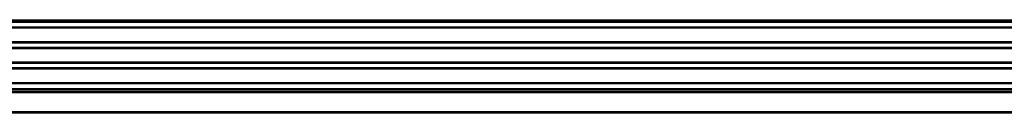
# Paper-space layout 'P3m-LR' of a CAD drawing. Header units: inches. Extents: x 0.3 to 33.8, y 0.2 to 21.7.
# Tile 35 of 59: x 24.7886 to 25.3494, y 9.318 to 9.371. Entities that reach past the tile are written whole.
import ezdxf

# ---------------------------------------------------------------- set-up
doc = ezdxf.new("R2010")
doc.units = ezdxf.units.IN
doc.header["$MEASUREMENT"] = 0

psp = doc.layouts.new('P3m-LR')

# ---------------------------------------------------------------- linework, layer by layer
at = {"color": 7, "linetype": 'Continuous', "lineweight": 25}
for p, q in [((21.48283, 9.37105), (30.97908, 9.37105)), ((30.97908, 9.37005), (21.48283, 9.37005)), ((30.97796, 9.36955), (21.48396, 9.36955)), ((30.97796, 9.36693), (21.48396, 9.36693)), ((30.97796, 9.36625), (21.48396, 9.36625)), ((30.97796, 9.35855), (21.48396, 9.35855)), ((30.97796, 9.35787), (21.48396, 9.35787)), ((30.97796, 9.35533), (21.48396, 9.35533)), ((30.97796, 9.35465), (21.48396, 9.35465)), ((30.97796, 9.34695), (21.48396, 9.34695)), ((30.97796, 9.34627), (21.48396, 9.34627)), ((30.97796, 9.34373), (21.48396, 9.34373)), ((30.97796, 9.34305), (21.48396, 9.34305)), ((21.44096, 9.33155), (31.02096, 9.33155)), ((30.97796, 9.33535), (21.48396, 9.33535)), ((30.97796, 9.33467), (21.48396, 9.33467)), ((21.48396, 9.33205), (30.97796, 9.33205)), ((21.44096, 9.33055), (31.02096, 9.33055)), ((31.02096, 9.32955), (21.44096, 9.32955)), ((21.44096, 9.31905), (31.02096, 9.31905)), ((31.02096, 9.31805), (21.44096, 9.31805))]:
    psp.add_line(p, q, dxfattribs=at)

doc.saveas('drawing.dxf')
